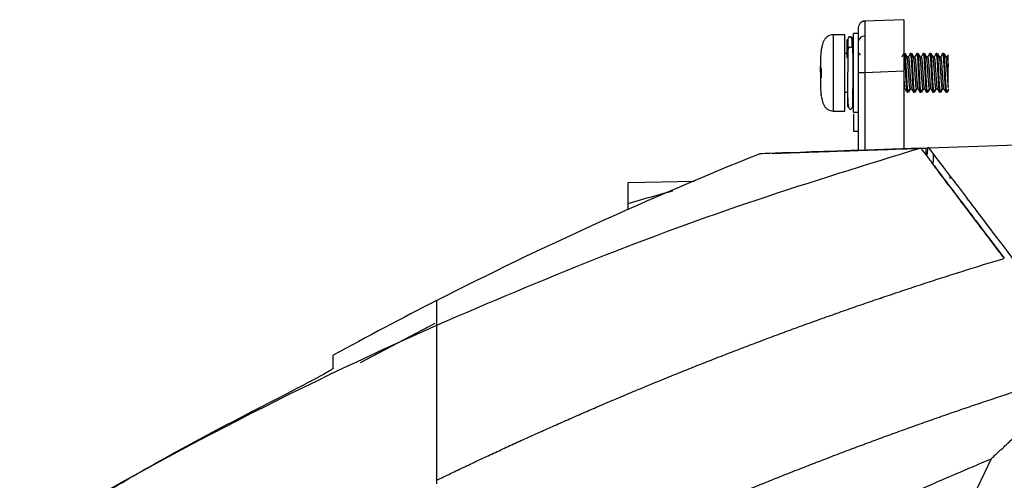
# Model space of a CAD drawing. Header units: millimetres. Extents: x 51 to 353, y -23 to 217.
# Tile 146 of 147: x 202 to 233, y 137 to 151. Entities that reach past the tile are written whole.
import ezdxf

# ---------------------------------------------------------------- set-up
doc = ezdxf.new("R2010")
doc.units = ezdxf.units.MM

msp = doc.modelspace()

# ---------------------------------------------------------------- linework, layer by layer
at = {"color": 7, "linetype": 'Continuous', "lineweight": 25}
for p, q in [((228.385, 150.755), (228.384, 150.739)), ((229.592, 150.798), (228.385, 150.755)), ((228.192, 150.37), (228.032, 150.37)), ((228.032, 149.15), (228.032, 150.37)), ((228.192, 149.15), (228.192, 150.37)), ((227.768, 150.33), (227.404, 150.33)), ((227.768, 149.15), (227.768, 150.33)), ((227.828, 150.181), (227.828, 149.885)), ((227.033, 149.859), (227.028, 149.814)), ((227.828, 149.75), (227.768, 149.75)), ((227.828, 149.885), (227.828, 149.656)), ((228.028, 149.656), (228.028, 149.885)), ((228.218, 149.75), (228.192, 149.75)), ((228.218, 149.75), (228.231, 149.704)), ((229.618, 149.75), (229.593, 149.75)), ((229.818, 149.75), (229.793, 149.75)), ((230.018, 149.75), (229.993, 149.75)), ((230.218, 149.75), (230.193, 149.75)), ((230.418, 149.75), (230.393, 149.75)), ((230.618, 149.75), (230.593, 149.75)), ((230.818, 149.75), (230.793, 149.75)), ((229.731, 149.641), (229.683, 149.641)), ((229.931, 149.641), (229.883, 149.641)), ((230.131, 149.641), (230.083, 149.641)), ((230.331, 149.641), (230.283, 149.641)), ((230.531, 149.641), (230.483, 149.641)), ((230.731, 149.641), (230.683, 149.641)), ((230.931, 149.641), (230.883, 149.641)), ((230.952, 149.641), (230.931, 149.641)), ((227.01, 149.381), (227.01, 149.379)), ((227.01, 149.38), (227.01, 149.378)), ((227.01, 149.319), (227.01, 149.308)), ((227.01, 149.319), (227.01, 149.308)), ((227.01, 149.189), (227.01, 149.172)), ((227.01, 149.127), (227.01, 149.11)), ((227.01, 149.127), (227.01, 149.111)), ((227.013, 149.325), (227.015, 149.36)), ((227.768, 147.97), (227.768, 149.15)), ((228.032, 147.93), (228.032, 149.15)), ((228.385, 149.156), (228.192, 149.156)), ((228.192, 146.751), (228.192, 149.156)), ((229.592, 149.199), (228.385, 149.156)), ((229.592, 149.199), (229.592, 146.8)), ((227.01, 148.992), (227.01, 148.98)), ((227.01, 148.991), (227.01, 148.98)), ((227.01, 148.921), (227.01, 148.919)), ((227.768, 148.55), (227.861, 148.55)), ((227.847, 148.55), (227.848, 148.414)), ((228.018, 148.55), (228.032, 148.55)), ((229.592, 148.658), (229.629, 148.658)), ((229.592, 148.637), (229.604, 148.658)), ((229.693, 148.55), (229.718, 148.55)), ((229.781, 148.658), (229.829, 148.658)), ((229.893, 148.55), (229.918, 148.55)), ((229.981, 148.658), (230.029, 148.658)), ((230.093, 148.55), (230.118, 148.55)), ((230.181, 148.658), (230.229, 148.658)), ((230.293, 148.55), (230.318, 148.55)), ((230.381, 148.658), (230.429, 148.658)), ((230.493, 148.55), (230.518, 148.55)), ((230.581, 148.658), (230.629, 148.658)), ((230.693, 148.55), (230.718, 148.55)), ((230.781, 148.658), (230.829, 148.658)), ((230.908, 148.55), (230.908, 148.579)), ((227.844, 148.452), (227.845, 148.384)), ((227.404, 147.97), (227.768, 147.97)), ((228.032, 147.93), (228.192, 147.93)), ((228.032, 147.349), (228.192, 147.349)), ((230.362, 146.827), (243.457, 147.283)), ((230.286, 146.624), (230.288, 146.824)), ((230.288, 146.824), (230.325, 146.826)), ((230.325, 146.826), (230.317, 146.625)), ((230.362, 146.827), (230.325, 146.826)), ((230.266, 146.624), (230.317, 146.625)), ((230.538, 146.264), (230.539, 146.233)), ((230.561, 146.234), (230.539, 146.233)), ((223.106, 145.784), (221.051, 145.749)), ((231.02, 145.96), (231.02, 145.879)), ((228.892, 142.175), (228.892, 142.149)), ((212.765, 140.179), (215.074, 141.402)), ((232.293, 137.197), (222.843, 117.475)), ((215.121, 136.699), (215.121, 136.426))]:
    msp.add_line(p, q, dxfattribs=at)
at = {"color": 8, "linetype": 'Continuous', "lineweight": 25}
for p, q in [((227.404, 150.33), (227.404, 147.97)), ((227.037, 149.875), (227.037, 149.873)), ((228.385, 149.156), (228.385, 146.758))]:
    msp.add_line(p, q, dxfattribs=at)
at = {"color": 7, "linetype": 'Continuous', "lineweight": 25, "flags": 128}
for points in [[(228.192, 150.556), (228.195, 150.594), (228.205, 150.628)], [(227.928, 149.94), (227.908, 149.942), (227.878, 149.937), (227.852, 149.925), (227.835, 149.907), (227.828, 149.885)], [(228.028, 149.885), (228.022, 149.907), (228.005, 149.925), (227.979, 149.937), (227.948, 149.942), (227.918, 149.937), (227.892, 149.925), (227.875, 149.907), (227.868, 149.885)], [(230.505, 146.308), (230.506, 146.335), (230.507, 146.438), (230.509, 146.634)]]:
    msp.add_lwpolyline(points, dxfattribs=at)
at = {"color": 7, "linetype": 'Continuous', "lineweight": 25}
for centre, radius, start, end in [((228.392, 150.556), 0.2, 92, 120.5012), ((227.949, 150.18), 0.0798, 0.3604, 97.9197), ((228.364, 150.113), 0.175, 84.0804, 169.1361), ((227.885, 149.661), 0.057, 185.8178, 249.8993), ((227.037, 149.253), 0.000846, 83.999, 150.9671), ((227.037, 149.046), 0.000821, 207.2475, 276.8561), ((230.908, 148.61), 0.06, 270, 281.9693), ((230.908, 148.61), 0.06, 282.6733, 316.8784), ((227.076, 148.432), 0.04, 161.512, 190.6572)]:
    msp.add_arc(centre, radius, start, end, dxfattribs=at)
at = {"color": 8, "linetype": 'Continuous', "lineweight": 25}
for centre, radius, start, end in [((227.077, 149.865), 0.0399, 168.3087, 176.2761), ((227.069, 149.287), 0.0389, 176.6875, 208.9205), ((227.069, 149.012), 0.0389, 150.6419, 183.3137)]:
    msp.add_arc(centre, radius, start, end, dxfattribs=at)
at = {"color": 7, "linetype": 'Continuous', "lineweight": 25}
for points, knots in [([(228.384, 150.748), (228.366, 150.747), (228.329, 150.745), (228.277, 150.721), (228.232, 150.681), (228.214, 150.646), (228.205, 150.628)], [0, 0, 0, 0, 0.240975, 0.492948, 0.748807, 1, 1, 1, 1]), ([(229.592, 150.798), (229.592, 150.797), (229.592, 150.797), (229.592, 150.794), (229.592, 150.788), (229.592, 150.781), (229.592, 150.766), (229.592, 150.738), (229.592, 150.687), (229.592, 150.621), (229.592, 150.511), (229.592, 150.337), (229.592, 150.124), (229.592, 149.936), (229.592, 149.79), (229.592, 149.641), (229.592, 149.509), (229.592, 149.393), (229.592, 149.296), (229.592, 149.231), (229.592, 149.199)], [0, 0, 0, 0, 0.023349, 0.046653, 0.069944, 0.093253, 0.116611, 0.178362, 0.240149, 0.304458, 0.368805, 0.500006, 0.631206, 0.695511, 0.759863, 0.821607, 0.883401, 0.922279, 0.961097, 1, 1, 1, 1]), ([(228.192, 150.146), (228.192, 150.159), (228.192, 150.184), (228.192, 150.22), (228.192, 150.254), (228.192, 150.287), (228.192, 150.335), (228.192, 150.392), (228.192, 150.451), (228.192, 150.498), (228.192, 150.528), (228.192, 150.545), (228.192, 150.554), (228.192, 150.555), (228.192, 150.556)], [0, 0, 0, 0, 0.049572, 0.099041, 0.148479, 0.197964, 0.24757, 0.373698, 0.499933, 0.626081, 0.752339, 0.834923, 0.91736, 1, 1, 1, 1]), ([(227.404, 150.33), (227.375, 150.327), (227.318, 150.323), (227.239, 150.285), (227.171, 150.231), (227.103, 150.136), (227.067, 150.012), (227.046, 149.915), (227.037, 149.875)], [0, 0, 0, 0, 0.1333809, 0.2680061, 0.4029984, 0.5348029, 0.8086725, 1, 1, 1, 1]), ([(227.995, 149.93), (227.995, 149.966), (227.994, 150.067), (227.989, 150.151), (227.993, 150.221), (227.92, 150.278), (227.887, 150.265), (227.859, 150.22), (227.84, 150.108), (227.835, 149.974), (227.832, 149.901)], [0, 0, 0, 0, 0.090511, 0.253733, 0.366913, 0.451482, 0.534049, 0.654137, 0.81003, 1, 1, 1, 1]), ([(227.864, 149.895), (227.864, 149.907), (227.865, 149.97), (227.866, 150.096), (227.868, 150.147), (227.868, 150.181)], [0, 0, 0, 0, 0.071414, 0.388021, 1, 1, 1, 1]), ([(227.989, 149.932), (227.99, 149.999), (227.991, 150.149), (227.993, 150.215), (227.996, 150.133), (227.998, 149.96), (227.999, 149.796), (227.999, 149.75)], [0, 0, 0, 0, 0.188374, 0.427003, 0.66563, 0.904255, 1, 1, 1, 1]), ([(228.192, 149.156), (228.192, 149.175), (228.192, 149.211), (228.192, 149.265), (228.192, 149.319), (228.192, 149.373), (228.192, 149.454), (228.192, 149.562), (228.192, 149.693), (228.192, 149.818), (228.192, 149.924), (228.192, 150.01), (228.192, 150.081), (228.192, 150.124), (228.192, 150.146)], [0, 0, 0, 0, 0.049601, 0.099096, 0.148558, 0.198064, 0.247688, 0.373848, 0.500094, 0.626231, 0.752457, 0.835009, 0.917407, 1, 1, 1, 1]), ([(228.382, 150.287), (228.382, 150.274), (228.382, 150.247), (228.382, 150.204), (228.382, 150.16), (228.382, 150.115), (228.382, 150.068), (228.382, 150.019), (228.382, 149.969), (228.382, 149.918), (228.382, 149.865), (228.382, 149.812), (228.382, 149.757), (228.383, 149.7), (228.383, 149.643), (228.383, 149.585), (228.383, 149.526), (228.383, 149.466), (228.384, 149.405), (228.384, 149.344), (228.384, 149.282), (228.384, 149.219), (228.385, 149.177), (228.385, 149.156)], [0, 0, 0, 0, 0.045131, 0.090511, 0.136138, 0.182014, 0.228138, 0.274511, 0.321133, 0.368003, 0.415122, 0.46249, 0.510107, 0.557974, 0.60609, 0.654455, 0.703069, 0.751933, 0.801047, 0.85041, 0.900024, 0.949887, 1, 1, 1, 1]), ([(227.03, 149.829), (227.03, 149.828), (227.03, 149.826), (227.029, 149.818), (227.024, 149.784), (227.016, 149.65), (227.011, 149.489), (227.01, 149.353), (227.01, 149.319)], [0, 0, 0, 0, 0.002452, 0.012282, 0.051754, 0.203947, 0.799335, 1, 1, 1, 1]), ([(227.037, 149.873), (227.037, 149.872), (227.037, 149.871), (227.036, 149.864), (227.034, 149.852), (227.032, 149.84), (227.031, 149.831), (227.03, 149.829), (227.03, 149.829)], [0, 0, 0, 0, 0.187279, 0.358711, 0.574735, 0.898197, 0.979588, 1, 1, 1, 1]), ([(227.848, 148.414), (227.849, 148.329), (227.85, 148.2), (227.852, 148.123), (227.854, 148.096), (227.856, 148.164), (227.858, 148.395), (227.861, 148.741), (227.863, 149.082), (227.865, 149.352), (227.866, 149.618), (227.868, 149.779), (227.868, 149.885)], [0, 0, 0, 0, 0.123938, 0.188058, 0.251752, 0.373922, 0.5, 0.626077, 0.748248, 0.811942, 0.876062, 1, 1, 1, 1]), ([(229.591, 149.747), (229.58, 149.729), (229.56, 149.694), (229.539, 149.658), (229.529, 149.641)], [0, 0, 0, 0, 0.514972, 1, 1, 1, 1]), ([(229.59, 149.739), (229.591, 149.743), (229.597, 149.765), (229.606, 149.714), (229.618, 149.586), (229.631, 149.385), (229.643, 149.15), (229.656, 148.914), (229.668, 148.715), (229.681, 148.577), (229.689, 148.559), (229.693, 148.55)], [0, 0, 0, 0, 0.029244, 0.150588, 0.271933, 0.393277, 0.514622, 0.635966, 0.757311, 0.878655, 1, 1, 1, 1]), ([(229.618, 149.75), (229.623, 149.741), (229.631, 149.723), (229.643, 149.584), (229.656, 149.386), (229.668, 149.149), (229.681, 148.914), (229.693, 148.713), (229.706, 148.585), (229.715, 148.534), (229.72, 148.556), (229.721, 148.561)], [0, 0, 0, 0, 0.121345, 0.242689, 0.364034, 0.485378, 0.606723, 0.728067, 0.849412, 0.970756, 1, 1, 1, 1]), ([(229.684, 149.638), (229.674, 149.656), (229.653, 149.693), (229.632, 149.729), (229.621, 149.747)], [0, 0, 0, 0, 0.499816, 1, 1, 1, 1]), ([(229.704, 149.641), (229.694, 149.659), (229.673, 149.694), (229.653, 149.729), (229.642, 149.748)], [0, 0, 0, 0, 0.487235, 1, 1, 1, 1]), ([(229.791, 149.747), (229.78, 149.729), (229.76, 149.694), (229.739, 149.658), (229.729, 149.641)], [0, 0, 0, 0, 0.514972, 1, 1, 1, 1]), ([(229.79, 149.739), (229.791, 149.743), (229.797, 149.765), (229.806, 149.714), (229.818, 149.586), (229.831, 149.385), (229.843, 149.15), (229.856, 148.914), (229.868, 148.715), (229.881, 148.577), (229.889, 148.559), (229.893, 148.55)], [0, 0, 0, 0, 0.029244, 0.150588, 0.271933, 0.393277, 0.514622, 0.635966, 0.757311, 0.878655, 1, 1, 1, 1]), ([(229.818, 149.75), (229.823, 149.741), (229.831, 149.723), (229.843, 149.584), (229.856, 149.386), (229.868, 149.149), (229.881, 148.914), (229.893, 148.713), (229.906, 148.585), (229.915, 148.534), (229.92, 148.556), (229.921, 148.561)], [0, 0, 0, 0, 0.121345, 0.242689, 0.364034, 0.485378, 0.606723, 0.728067, 0.849412, 0.970756, 1, 1, 1, 1]), ([(229.884, 149.638), (229.874, 149.656), (229.853, 149.693), (229.832, 149.729), (229.821, 149.747)], [0, 0, 0, 0, 0.499816, 1, 1, 1, 1]), ([(229.904, 149.641), (229.894, 149.659), (229.873, 149.694), (229.853, 149.729), (229.842, 149.748)], [0, 0, 0, 0, 0.487235, 1, 1, 1, 1]), ([(229.991, 149.747), (229.98, 149.729), (229.96, 149.694), (229.939, 149.658), (229.929, 149.641)], [0, 0, 0, 0, 0.514972, 1, 1, 1, 1]), ([(229.99, 149.739), (229.991, 149.743), (229.997, 149.765), (230.006, 149.714), (230.018, 149.586), (230.031, 149.385), (230.043, 149.15), (230.056, 148.914), (230.068, 148.715), (230.081, 148.577), (230.089, 148.559), (230.093, 148.55)], [0, 0, 0, 0, 0.029244, 0.150588, 0.271933, 0.393277, 0.514622, 0.635966, 0.757311, 0.878655, 1, 1, 1, 1]), ([(230.018, 149.75), (230.023, 149.741), (230.031, 149.723), (230.043, 149.584), (230.056, 149.386), (230.068, 149.149), (230.081, 148.914), (230.093, 148.713), (230.106, 148.585), (230.115, 148.534), (230.12, 148.556), (230.121, 148.561)], [0, 0, 0, 0, 0.121345, 0.242689, 0.364034, 0.485378, 0.606723, 0.728067, 0.849412, 0.970756, 1, 1, 1, 1]), ([(230.084, 149.638), (230.074, 149.656), (230.053, 149.693), (230.032, 149.729), (230.021, 149.747)], [0, 0, 0, 0, 0.499816, 1, 1, 1, 1]), ([(230.104, 149.641), (230.094, 149.659), (230.073, 149.694), (230.053, 149.729), (230.042, 149.748)], [0, 0, 0, 0, 0.487235, 1, 1, 1, 1]), ([(230.191, 149.747), (230.18, 149.729), (230.16, 149.694), (230.139, 149.658), (230.129, 149.641)], [0, 0, 0, 0, 0.514972, 1, 1, 1, 1]), ([(230.19, 149.739), (230.191, 149.743), (230.197, 149.765), (230.206, 149.714), (230.218, 149.586), (230.231, 149.385), (230.243, 149.15), (230.256, 148.914), (230.268, 148.715), (230.281, 148.577), (230.289, 148.559), (230.293, 148.55)], [0, 0, 0, 0, 0.029244, 0.150588, 0.271933, 0.393277, 0.514622, 0.635966, 0.757311, 0.878655, 1, 1, 1, 1]), ([(230.218, 149.75), (230.223, 149.741), (230.231, 149.723), (230.243, 149.584), (230.256, 149.386), (230.268, 149.149), (230.281, 148.914), (230.293, 148.713), (230.306, 148.585), (230.315, 148.534), (230.32, 148.556), (230.321, 148.561)], [0, 0, 0, 0, 0.121345, 0.242689, 0.364034, 0.485378, 0.606723, 0.728067, 0.849412, 0.970756, 1, 1, 1, 1]), ([(230.284, 149.638), (230.274, 149.656), (230.253, 149.693), (230.232, 149.729), (230.221, 149.747)], [0, 0, 0, 0, 0.499816, 1, 1, 1, 1]), ([(230.304, 149.641), (230.294, 149.659), (230.273, 149.694), (230.253, 149.729), (230.242, 149.748)], [0, 0, 0, 0, 0.487235, 1, 1, 1, 1]), ([(230.391, 149.747), (230.38, 149.729), (230.36, 149.694), (230.339, 149.658), (230.329, 149.641)], [0, 0, 0, 0, 0.514972, 1, 1, 1, 1]), ([(230.39, 149.739), (230.391, 149.743), (230.397, 149.765), (230.406, 149.714), (230.418, 149.586), (230.431, 149.385), (230.443, 149.15), (230.456, 148.914), (230.468, 148.715), (230.481, 148.577), (230.489, 148.559), (230.493, 148.55)], [0, 0, 0, 0, 0.029244, 0.150588, 0.271933, 0.393277, 0.514622, 0.635966, 0.757311, 0.878655, 1, 1, 1, 1]), ([(230.418, 149.75), (230.423, 149.741), (230.431, 149.723), (230.443, 149.584), (230.456, 149.386), (230.468, 149.149), (230.481, 148.914), (230.493, 148.713), (230.506, 148.585), (230.515, 148.534), (230.52, 148.556), (230.521, 148.561)], [0, 0, 0, 0, 0.121345, 0.242689, 0.364034, 0.485378, 0.606723, 0.728067, 0.849412, 0.970756, 1, 1, 1, 1]), ([(230.484, 149.638), (230.474, 149.656), (230.453, 149.693), (230.432, 149.729), (230.421, 149.747)], [0, 0, 0, 0, 0.499816, 1, 1, 1, 1]), ([(230.504, 149.641), (230.494, 149.659), (230.473, 149.694), (230.453, 149.729), (230.442, 149.748)], [0, 0, 0, 0, 0.487235, 1, 1, 1, 1]), ([(230.591, 149.747), (230.58, 149.729), (230.56, 149.694), (230.539, 149.658), (230.529, 149.641)], [0, 0, 0, 0, 0.514972, 1, 1, 1, 1]), ([(230.59, 149.739), (230.591, 149.743), (230.597, 149.765), (230.606, 149.714), (230.618, 149.586), (230.631, 149.385), (230.643, 149.15), (230.656, 148.914), (230.668, 148.715), (230.681, 148.577), (230.689, 148.559), (230.693, 148.55)], [0, 0, 0, 0, 0.029244, 0.150588, 0.271933, 0.393277, 0.514622, 0.635966, 0.757311, 0.878655, 1, 1, 1, 1]), ([(230.618, 149.75), (230.623, 149.741), (230.631, 149.723), (230.643, 149.584), (230.656, 149.386), (230.668, 149.149), (230.681, 148.914), (230.693, 148.713), (230.706, 148.585), (230.715, 148.534), (230.72, 148.556), (230.721, 148.561)], [0, 0, 0, 0, 0.121345, 0.242689, 0.364034, 0.485378, 0.606723, 0.728067, 0.849412, 0.970756, 1, 1, 1, 1]), ([(230.684, 149.638), (230.674, 149.656), (230.653, 149.693), (230.632, 149.729), (230.621, 149.747)], [0, 0, 0, 0, 0.499816, 1, 1, 1, 1]), ([(230.704, 149.641), (230.694, 149.659), (230.673, 149.694), (230.653, 149.729), (230.642, 149.748)], [0, 0, 0, 0, 0.487235, 1, 1, 1, 1]), ([(230.791, 149.747), (230.78, 149.729), (230.76, 149.694), (230.739, 149.658), (230.729, 149.641)], [0, 0, 0, 0, 0.514972, 1, 1, 1, 1]), ([(230.79, 149.739), (230.791, 149.743), (230.797, 149.765), (230.806, 149.714), (230.818, 149.586), (230.831, 149.385), (230.843, 149.15), (230.856, 148.914), (230.868, 148.715), (230.881, 148.577), (230.889, 148.559), (230.893, 148.55)], [0, 0, 0, 0, 0.029244, 0.150588, 0.271933, 0.393277, 0.514622, 0.635966, 0.757311, 0.878655, 1, 1, 1, 1]), ([(230.818, 149.75), (230.823, 149.741), (230.831, 149.723), (230.843, 149.584), (230.856, 149.386), (230.868, 149.15), (230.881, 148.914), (230.893, 148.715), (230.903, 148.616), (230.908, 148.584), (230.908, 148.579)], [0, 0, 0, 0, 0.13896, 0.27792, 0.41688, 0.55584, 0.6948, 0.83376, 0.972721, 1, 1, 1, 1]), ([(230.884, 149.638), (230.874, 149.656), (230.853, 149.693), (230.832, 149.729), (230.821, 149.747)], [0, 0, 0, 0, 0.499816, 1, 1, 1, 1]), ([(230.904, 149.641), (230.894, 149.659), (230.873, 149.694), (230.853, 149.729), (230.842, 149.748)], [0, 0, 0, 0, 0.487235, 1, 1, 1, 1]), ([(228.023, 149.148), (228.024, 149.195), (228.025, 149.29), (228.026, 149.472), (228.028, 149.583), (228.028, 149.656)], [0, 0, 0, 0, 0.2513068, 0.5065785, 1, 1, 1, 1]), ([(229.684, 149.631), (229.687, 149.625), (229.695, 149.611), (229.706, 149.505), (229.718, 149.343), (229.731, 149.15), (229.743, 148.956), (229.756, 148.794), (229.768, 148.68), (229.777, 148.665), (229.781, 148.658)], [0, 0, 0, 0, 0.094238, 0.223633, 0.353027, 0.482422, 0.611816, 0.741211, 0.870605, 1, 1, 1, 1]), ([(229.731, 149.641), (229.735, 149.634), (229.743, 149.619), (229.756, 149.505), (229.768, 149.343), (229.781, 149.15), (229.793, 148.956), (229.806, 148.794), (229.817, 148.688), (229.825, 148.674), (229.828, 148.668)], [0, 0, 0, 0, 0.129395, 0.258789, 0.388184, 0.517578, 0.646973, 0.776367, 0.905762, 1, 1, 1, 1]), ([(229.884, 149.631), (229.887, 149.625), (229.895, 149.611), (229.906, 149.505), (229.918, 149.343), (229.931, 149.15), (229.943, 148.956), (229.956, 148.794), (229.968, 148.68), (229.977, 148.665), (229.981, 148.658)], [0, 0, 0, 0, 0.094238, 0.223633, 0.353027, 0.482422, 0.611816, 0.741211, 0.870605, 1, 1, 1, 1]), ([(229.931, 149.641), (229.935, 149.634), (229.943, 149.619), (229.956, 149.505), (229.968, 149.343), (229.981, 149.15), (229.993, 148.956), (230.006, 148.794), (230.017, 148.688), (230.025, 148.674), (230.028, 148.668)], [0, 0, 0, 0, 0.129395, 0.258789, 0.388184, 0.517578, 0.646973, 0.776367, 0.905762, 1, 1, 1, 1]), ([(230.084, 149.631), (230.087, 149.625), (230.095, 149.611), (230.106, 149.505), (230.118, 149.343), (230.131, 149.15), (230.143, 148.956), (230.156, 148.794), (230.168, 148.68), (230.177, 148.665), (230.181, 148.658)], [0, 0, 0, 0, 0.094238, 0.223633, 0.353027, 0.482422, 0.611816, 0.741211, 0.870605, 1, 1, 1, 1]), ([(230.131, 149.641), (230.135, 149.634), (230.143, 149.619), (230.156, 149.505), (230.168, 149.343), (230.181, 149.15), (230.193, 148.956), (230.206, 148.794), (230.217, 148.688), (230.225, 148.674), (230.228, 148.668)], [0, 0, 0, 0, 0.129395, 0.258789, 0.388184, 0.517578, 0.646973, 0.776367, 0.905762, 1, 1, 1, 1]), ([(230.284, 149.631), (230.287, 149.625), (230.295, 149.611), (230.306, 149.505), (230.318, 149.343), (230.331, 149.15), (230.343, 148.956), (230.356, 148.794), (230.368, 148.68), (230.377, 148.665), (230.381, 148.658)], [0, 0, 0, 0, 0.094238, 0.223633, 0.353027, 0.482422, 0.611816, 0.741211, 0.870605, 1, 1, 1, 1]), ([(230.331, 149.641), (230.335, 149.634), (230.343, 149.619), (230.356, 149.505), (230.368, 149.343), (230.381, 149.15), (230.393, 148.956), (230.406, 148.794), (230.417, 148.688), (230.425, 148.674), (230.428, 148.668)], [0, 0, 0, 0, 0.129395, 0.258789, 0.388184, 0.517578, 0.646973, 0.776367, 0.905762, 1, 1, 1, 1]), ([(230.484, 149.631), (230.487, 149.625), (230.495, 149.611), (230.506, 149.505), (230.518, 149.343), (230.531, 149.15), (230.543, 148.956), (230.556, 148.794), (230.568, 148.68), (230.577, 148.665), (230.581, 148.658)], [0, 0, 0, 0, 0.094238, 0.223633, 0.353027, 0.482422, 0.611816, 0.741211, 0.870605, 1, 1, 1, 1]), ([(230.531, 149.641), (230.535, 149.634), (230.543, 149.619), (230.556, 149.505), (230.568, 149.343), (230.581, 149.15), (230.593, 148.956), (230.606, 148.794), (230.617, 148.688), (230.625, 148.674), (230.628, 148.668)], [0, 0, 0, 0, 0.129395, 0.258789, 0.388184, 0.517578, 0.646973, 0.776367, 0.905762, 1, 1, 1, 1]), ([(230.684, 149.631), (230.687, 149.625), (230.695, 149.611), (230.706, 149.505), (230.718, 149.343), (230.731, 149.15), (230.743, 148.956), (230.756, 148.794), (230.768, 148.68), (230.777, 148.665), (230.781, 148.658)], [0, 0, 0, 0, 0.0942385, 0.223633, 0.3530275, 0.482422, 0.6118165, 0.741211, 0.8706055, 1, 1, 1, 1]), ([(230.731, 149.641), (230.735, 149.634), (230.743, 149.619), (230.756, 149.505), (230.768, 149.343), (230.781, 149.15), (230.793, 148.956), (230.806, 148.794), (230.817, 148.688), (230.825, 148.674), (230.828, 148.668)], [0, 0, 0, 0, 0.129395, 0.258789, 0.388184, 0.517578, 0.646973, 0.776367, 0.905762, 1, 1, 1, 1]), ([(230.884, 149.631), (230.887, 149.625), (230.895, 149.611), (230.906, 149.505), (230.918, 149.343), (230.931, 149.149), (230.943, 148.957), (230.956, 148.79), (230.964, 148.727), (230.968, 148.695)], [0, 0, 0, 0, 0.108245, 0.256871, 0.405497, 0.554122, 0.702748, 0.851374, 1, 1, 1, 1]), ([(230.963, 149.699), (230.961, 149.697), (230.95, 149.678), (230.939, 149.658), (230.929, 149.641)], [0, 0, 0, 0, 0.108775, 1, 1, 1, 1]), ([(230.931, 149.641), (230.935, 149.634), (230.943, 149.619), (230.956, 149.507), (230.964, 149.394), (230.968, 149.338)], [0, 0, 0, 0, 0.333333, 0.666667, 1, 1, 1, 1]), ([(230.968, 149.665), (230.968, 149.679), (230.968, 149.706), (230.966, 149.7), (230.966, 149.697)], [0, 0, 0, 0, 0.5427005, 1, 1, 1, 1]), ([(230.968, 149.338), (230.968, 149.389), (230.968, 149.491), (230.968, 149.601), (230.968, 149.646), (230.968, 149.665)], [0, 0, 0, 0, 0.363976, 0.72751, 1, 1, 1, 1]), ([(230.968, 149.399), (230.968, 149.421), (230.968, 149.495), (230.968, 149.542), (230.968, 149.575)], [0, 0, 0, 0, 0.301177, 1, 1, 1, 1]), ([(227.01, 149.308), (227.01, 149.308), (227.011, 149.307), (227.016, 149.302), (227.024, 149.294), (227.029, 149.291), (227.03, 149.289), (227.03, 149.289), (227.03, 149.289)], [0, 0, 0, 0, 0.200665, 0.796053, 0.948246, 0.987718, 0.997548, 1, 1, 1, 1]), ([(227.021, 149.28), (227.018, 149.284), (227.015, 149.288), (227.011, 149.298), (227.01, 149.303), (227.01, 149.308), (227.01, 149.308)], [0, 0, 0, 0, 0.489608, 0.514038, 0.980749, 1, 1, 1, 1]), ([(227.01, 149.188), (227.01, 149.215), (227.01, 149.251), (227.012, 149.287), (227.012, 149.296)], [0, 0, 0, 0, 0.761522, 1, 1, 1, 1]), ([(227.016, 149.287), (227.014, 149.255), (227.011, 149.2), (227.01, 149.148), (227.01, 149.127)], [0, 0, 0, 0, 0.600978, 1, 1, 1, 1]), ([(227.036, 149.265), (227.035, 149.266), (227.025, 149.276), (227.023, 149.278), (227.022, 149.279), (227.021, 149.28)], [0, 0, 0, 0, 0.103588, 0.763313, 1, 1, 1, 1]), ([(227.03, 149.289), (227.032, 149.288), (227.034, 149.285), (227.036, 149.276), (227.037, 149.266), (227.037, 149.258), (227.037, 149.254)], [0, 0, 0, 0, 0.3852881, 0.6232876, 0.8119322, 1, 1, 1, 1]), ([(227.036, 149.268), (227.036, 149.268), (227.035, 149.269), (227.036, 149.267), (227.036, 149.264), (227.037, 149.26), (227.037, 149.256), (227.037, 149.254), (227.037, 149.254)], [0, 0, 0, 0, 0.056506, 0.349014, 0.57305, 0.766508, 0.975525, 1, 1, 1, 1]), ([(227.037, 149.254), (227.037, 149.228), (227.036, 149.158), (227.037, 149.088), (227.037, 149.045)], [0, 0, 0, 0, 0.382204, 1, 1, 1, 1]), ([(227.852, 148.398), (227.855, 148.325), (227.86, 148.192), (227.879, 148.08), (227.907, 148.035), (227.941, 148.022), (228.012, 148.078), (228.009, 148.147), (228.015, 148.263), (228.016, 148.479), (228.021, 148.787), (228.023, 149.026), (228.023, 149.15)], [0, 0, 0, 0, 0.1239442, 0.2257349, 0.3042377, 0.3583833, 0.4141749, 0.4886358, 0.5956452, 0.720436, 0.8554453, 1, 1, 1, 1]), ([(230.968, 148.695), (230.968, 148.71), (230.968, 148.749), (230.968, 148.853), (230.968, 149.002), (230.968, 149.173), (230.968, 149.282), (230.968, 149.338)], [0, 0, 0, 0, 0.130725, 0.345439, 0.560154, 0.774869, 1, 1, 1, 1]), ([(227.01, 149.111), (227.01, 149.084), (227.01, 149.048), (227.012, 149.012), (227.012, 149.003)], [0, 0, 0, 0, 0.7615091, 1, 1, 1, 1]), ([(227.021, 149.02), (227.018, 149.016), (227.015, 149.012), (227.011, 149.002), (227.01, 148.996), (227.01, 148.991), (227.01, 148.991)], [0, 0, 0, 0, 0.429372, 0.514602, 0.980768, 1, 1, 1, 1]), ([(227.03, 149.01), (227.03, 149.01), (227.03, 149.01), (227.029, 149.009), (227.024, 149.005), (227.016, 148.997), (227.011, 148.993), (227.01, 148.991), (227.01, 148.991)], [0, 0, 0, 0, 0.002452, 0.012282, 0.051754, 0.203947, 0.799335, 1, 1, 1, 1]), ([(227.01, 148.98), (227.01, 148.946), (227.011, 148.81), (227.016, 148.649), (227.024, 148.515), (227.029, 148.482), (227.03, 148.473), (227.03, 148.471), (227.03, 148.47)], [0, 0, 0, 0, 0.2006647, 0.7960526, 0.948246, 0.9877175, 0.9975479, 1, 1, 1, 1]), ([(227.021, 149.02), (227.022, 149.02), (227.023, 149.021), (227.026, 149.024), (227.036, 149.034), (227.037, 149.035)], [0, 0, 0, 0, 0.229621, 0.86965, 1, 1, 1, 1]), ([(227.037, 149.045), (227.037, 149.041), (227.037, 149.034), (227.036, 149.024), (227.034, 149.016), (227.032, 149.012), (227.031, 149.011), (227.03, 149.01), (227.03, 149.01)], [0, 0, 0, 0, 0.187279, 0.358711, 0.574735, 0.898197, 0.979588, 1, 1, 1, 1]), ([(227.037, 149.045), (227.037, 149.044), (227.037, 149.041), (227.036, 149.037), (227.036, 149.033), (227.036, 149.031), (227.036, 149.031), (227.036, 149.031)], [0, 0, 0, 0, 0.152552, 0.349865, 0.55615, 0.792776, 1, 1, 1, 1]), ([(229.592, 148.99), (229.592, 148.98), (229.597, 148.907), (229.606, 148.796), (229.617, 148.688), (229.625, 148.674), (229.628, 148.668)], [0, 0, 0, 0, 0.051911, 0.399412, 0.746914, 1, 1, 1, 1]), ([(230.968, 148.765), (230.968, 148.776), (230.968, 148.813), (230.968, 148.866), (230.968, 148.903)], [0, 0, 0, 0, 0.30727, 1, 1, 1, 1]), ([(229.627, 148.661), (229.638, 148.643), (229.659, 148.607), (229.68, 148.57), (229.691, 148.552)], [0, 0, 0, 0, 0.499816, 1, 1, 1, 1]), ([(229.721, 148.552), (229.732, 148.57), (229.752, 148.606), (229.773, 148.641), (229.783, 148.658)], [0, 0, 0, 0, 0.514975, 1, 1, 1, 1]), ([(229.746, 148.558), (229.755, 148.575), (229.774, 148.608), (229.794, 148.641), (229.804, 148.658)], [0, 0, 0, 0, 0.486092, 1, 1, 1, 1]), ([(229.827, 148.661), (229.838, 148.643), (229.859, 148.607), (229.88, 148.57), (229.891, 148.552)], [0, 0, 0, 0, 0.499816, 1, 1, 1, 1]), ([(229.921, 148.552), (229.932, 148.57), (229.952, 148.606), (229.973, 148.641), (229.983, 148.658)], [0, 0, 0, 0, 0.514975, 1, 1, 1, 1]), ([(229.946, 148.558), (229.955, 148.575), (229.974, 148.608), (229.994, 148.641), (230.004, 148.658)], [0, 0, 0, 0, 0.486092, 1, 1, 1, 1]), ([(230.027, 148.661), (230.038, 148.643), (230.059, 148.607), (230.08, 148.57), (230.091, 148.552)], [0, 0, 0, 0, 0.499816, 1, 1, 1, 1]), ([(230.121, 148.552), (230.132, 148.57), (230.152, 148.606), (230.173, 148.641), (230.183, 148.658)], [0, 0, 0, 0, 0.514975, 1, 1, 1, 1]), ([(230.146, 148.558), (230.155, 148.575), (230.174, 148.608), (230.194, 148.641), (230.204, 148.658)], [0, 0, 0, 0, 0.4860925, 1, 1, 1, 1]), ([(230.227, 148.661), (230.238, 148.643), (230.259, 148.607), (230.28, 148.57), (230.291, 148.552)], [0, 0, 0, 0, 0.499816, 1, 1, 1, 1]), ([(230.321, 148.552), (230.332, 148.57), (230.352, 148.606), (230.373, 148.641), (230.383, 148.658)], [0, 0, 0, 0, 0.514975, 1, 1, 1, 1]), ([(230.346, 148.558), (230.355, 148.575), (230.374, 148.608), (230.394, 148.641), (230.404, 148.658)], [0, 0, 0, 0, 0.486092, 1, 1, 1, 1]), ([(230.427, 148.661), (230.438, 148.643), (230.459, 148.607), (230.48, 148.57), (230.491, 148.552)], [0, 0, 0, 0, 0.4998159, 1, 1, 1, 1]), ([(230.521, 148.552), (230.532, 148.57), (230.552, 148.606), (230.573, 148.641), (230.583, 148.658)], [0, 0, 0, 0, 0.514975, 1, 1, 1, 1]), ([(230.546, 148.558), (230.555, 148.575), (230.574, 148.608), (230.594, 148.641), (230.604, 148.658)], [0, 0, 0, 0, 0.486092, 1, 1, 1, 1]), ([(230.627, 148.661), (230.638, 148.643), (230.659, 148.607), (230.68, 148.57), (230.691, 148.552)], [0, 0, 0, 0, 0.499816, 1, 1, 1, 1]), ([(230.721, 148.552), (230.732, 148.57), (230.752, 148.606), (230.773, 148.641), (230.783, 148.658)], [0, 0, 0, 0, 0.514975, 1, 1, 1, 1]), ([(230.746, 148.558), (230.755, 148.575), (230.774, 148.608), (230.794, 148.641), (230.804, 148.658)], [0, 0, 0, 0, 0.486092, 1, 1, 1, 1]), ([(230.827, 148.661), (230.838, 148.643), (230.859, 148.607), (230.88, 148.57), (230.891, 148.552)], [0, 0, 0, 0, 0.499816, 1, 1, 1, 1]), ([(230.908, 148.579), (230.911, 148.568), (230.915, 148.546), (230.92, 148.556), (230.923, 148.561)], [0, 0, 0, 0, 0.491453, 1, 1, 1, 1]), ([(230.921, 148.552), (230.932, 148.57), (230.953, 148.607), (230.974, 148.643), (230.984, 148.661)], [0, 0, 0, 0, 0.5001841, 1, 1, 1, 1]), ([(230.938, 148.568), (230.951, 148.59), (230.993, 148.661), (230.945, 148.557), (230.954, 148.573), (230.956, 148.576), (230.957, 148.578), (230.958, 148.58), (230.959, 148.581), (230.96, 148.583), (230.96, 148.584), (230.961, 148.584), (230.961, 148.586), (230.963, 148.587), (230.965, 148.591), (230.968, 148.597), (230.968, 148.609), (230.968, 148.618)], [0, 0, 0, 0, 0.152992, 0.495608, 0.531674, 0.558879, 0.568047, 0.577228, 0.581809, 0.58528, 0.587744, 0.590217, 0.593233, 0.598472, 0.615622, 0.696477, 1, 1, 1, 1]), ([(227.034, 148.447), (227.033, 148.452), (227.032, 148.46), (227.031, 148.468), (227.03, 148.47), (227.03, 148.47)], [0, 0, 0, 0, 0.751904, 0.950255, 1, 1, 1, 1]), ([(227.037, 148.424), (227.046, 148.385), (227.067, 148.288), (227.103, 148.163), (227.171, 148.068), (227.239, 148.014), (227.318, 147.977), (227.375, 147.972), (227.404, 147.97)], [0, 0, 0, 0, 0.191327, 0.465197, 0.597002, 0.731994, 0.866619, 1, 1, 1, 1]), ([(228.032, 147.881), (228.032, 147.839), (228.032, 147.642), (228.032, 147.417), (228.032, 147.371), (228.032, 147.349)], [0, 0, 0, 0, 0.118826, 0.559413, 1, 1, 1, 1]), ([(230.118, 146.819), (228.42, 146.298), (225.024, 145.257), (220.019, 143.425), (216.753, 142.029), (215.121, 141.331)], [0, 0, 0, 0, 0.33333, 0.666664, 1, 1, 1, 1]), ([(225.516, 146.658), (225.637, 146.663), (225.879, 146.671), (226.527, 146.694), (227.373, 146.723), (228.33, 146.756), (229.31, 146.79), (229.962, 146.813), (230.288, 146.824)], [0, 0, 0, 0, 0.185046, 0.370751, 0.556458, 0.741506, 0.870754, 1, 1, 1, 1]), ([(230.117, 146.819), (230.13, 146.802), (230.154, 146.77), (230.193, 146.719), (230.231, 146.668), (230.271, 146.616), (230.312, 146.562), (230.353, 146.507), (230.396, 146.452), (230.439, 146.395), (230.483, 146.337), (230.528, 146.278), (230.573, 146.218), (230.699, 146.052), (230.917, 145.765), (231.243, 145.335), (231.591, 144.876), (231.874, 144.503), (232.08, 144.231), (232.203, 144.069), (232.327, 143.906), (232.452, 143.741), (232.578, 143.576), (232.662, 143.464), (232.705, 143.409)], [0, 0, 0, 0, 0.020657, 0.041282, 0.061881, 0.082462, 0.10303, 0.123592, 0.144154, 0.164723, 0.185304, 0.205905, 0.226531, 0.247189, 0.373592, 0.500005, 0.626407, 0.75282, 0.7941, 0.835279, 0.876407, 0.917536, 0.958717, 1, 1, 1, 1]), ([(230.362, 146.827), (230.49, 146.658), (230.751, 146.315), (231.242, 145.668), (231.784, 144.953), (232.351, 144.205), (232.753, 143.676), (232.949, 143.417)], [0, 0, 0, 0, 0.207558, 0.4222682, 0.6134906, 0.8103032, 1, 1, 1, 1]), ([(232.662, 143.464), (232.627, 143.511), (232.425, 143.777), (232.073, 144.241), (231.596, 144.87), (231.143, 145.467), (230.785, 145.938), (230.605, 146.176), (230.538, 146.264)], [0, 0, 0, 0, 0.04084, 0.233228, 0.425628, 0.647824, 0.870019, 1, 1, 1, 1]), ([(221.058, 145.106), (221.058, 145.232), (221.058, 145.484), (221.058, 145.685), (221.058, 145.77), (221.058, 145.748), (221.058, 145.747)], [0, 0, 0, 0, 0.333878, 0.668924, 0.992835, 1, 1, 1, 1]), ([(221.058, 144.905), (221.058, 144.925), (221.058, 144.977), (221.058, 145.058), (221.058, 145.106)], [0, 0, 0, 0, 0.391031, 1, 1, 1, 1]), ([(215.12, 136.535), (215.266, 136.605), (215.557, 136.746), (215.997, 136.955), (216.44, 137.165), (216.888, 137.374), (217.339, 137.583), (217.794, 137.791), (218.253, 137.999), (218.717, 138.206), (219.184, 138.412), (219.654, 138.618), (220.129, 138.823), (220.608, 139.027), (221.091, 139.231), (221.577, 139.433), (222.068, 139.635), (222.562, 139.836), (223.061, 140.036), (223.563, 140.235), (224.07, 140.432), (224.58, 140.629), (225.094, 140.824), (225.612, 141.019), (226.134, 141.212), (226.66, 141.403), (227.19, 141.593), (227.724, 141.782), (228.262, 141.97), (228.804, 142.155), (229.35, 142.34), (229.899, 142.522), (230.453, 142.703), (231.01, 142.883), (231.571, 143.06), (232.136, 143.236), (232.515, 143.351), (232.705, 143.409)], [0, 0, 0, 0, 0.0256, 0.051378, 0.077334, 0.103466, 0.129776, 0.156262, 0.182925, 0.209764, 0.236779, 0.26397, 0.291337, 0.318879, 0.346596, 0.374489, 0.402555, 0.430796, 0.459211, 0.487799, 0.516561, 0.545495, 0.574602, 0.603882, 0.633333, 0.662956, 0.69275, 0.722714, 0.752849, 0.783153, 0.813627, 0.84427, 0.875081, 0.90606, 0.937207, 0.96852, 1, 1, 1, 1]), ([(215.121, 142.101), (215.121, 142.1), (215.121, 142.1), (215.12, 142.097), (215.12, 142.093), (215.12, 142.086), (215.12, 142.077), (215.12, 142.058), (215.12, 142.017), (215.12, 141.938), (215.12, 141.824), (215.121, 141.702), (215.12, 141.579), (215.12, 141.464), (215.12, 141.377), (215.12, 141.331)], [0, 0, 0, 0, 0.04146, 0.083012, 0.124642, 0.166333, 0.20807, 0.24984, 0.37317, 0.500002, 0.619628, 0.750003, 0.822884, 0.906327, 1, 1, 1, 1]), ([(215.121, 142.093), (215.121, 142.092), (215.121, 142.088), (215.121, 142.056), (215.121, 141.988), (215.121, 141.877), (215.121, 141.729), (215.121, 141.545), (215.121, 141.404), (215.121, 141.331)], [0, 0, 0, 0, 0.056545, 0.210145, 0.369468, 0.521668, 0.681353, 0.833972, 1, 1, 1, 1]), ([(215.12, 141.331), (215.12, 141.301), (215.12, 141.241), (215.12, 141.15), (215.12, 141.057), (215.12, 140.962), (215.12, 140.866), (215.12, 140.768), (215.12, 140.669), (215.12, 140.568), (215.12, 140.465), (215.12, 140.361), (215.12, 140.256), (215.12, 140.149), (215.12, 140.041), (215.12, 139.931), (215.12, 139.82), (215.12, 139.707), (215.12, 139.594), (215.12, 139.479), (215.12, 139.362), (215.12, 139.245), (215.12, 139.087), (215.12, 138.886), (215.12, 138.642), (215.12, 138.393), (215.12, 138.139), (215.12, 137.881), (215.12, 137.618), (215.12, 137.352), (215.12, 137.083), (215.12, 136.81), (215.12, 136.627), (215.12, 136.535)], [0, 0, 0, 0, 0.0231491, 0.0463642, 0.0696452, 0.0929917, 0.1164032, 0.1398794, 0.1634199, 0.1870241, 0.2106915, 0.2344216, 0.2582139, 0.2820678, 0.3059827, 0.3299581, 0.3539933, 0.3780879, 0.4022412, 0.4264527, 0.4507218, 0.4750479, 0.4994307, 0.5480663, 0.5970385, 0.6463406, 0.6959648, 0.7459031, 0.7961469, 0.8466872, 0.8975153, 0.9486223, 1, 1, 1, 1]), ([(215.121, 141.331), (215.121, 141.302), (215.121, 141.243), (215.121, 141.154), (215.121, 141.064), (215.121, 140.972), (215.121, 140.879), (215.121, 140.784), (215.121, 140.688), (215.121, 140.591), (215.121, 140.492), (215.121, 140.391), (215.121, 140.141), (215.121, 139.727), (215.121, 139.134), (215.121, 138.518), (215.121, 138.01), (215.121, 137.618), (215.121, 137.353), (215.121, 137.083), (215.121, 136.811), (215.121, 136.627), (215.121, 136.535)], [0, 0, 0, 0, 0.022617, 0.045252, 0.06791, 0.090597, 0.113318, 0.136078, 0.158882, 0.181737, 0.204647, 0.227617, 0.250653, 0.374491, 0.499424, 0.621649, 0.745882, 0.79614, 0.846642, 0.897428, 0.948535, 1, 1, 1, 1]), ([(211.921, 140.01), (211.921, 140.025), (211.921, 140.054), (211.921, 140.096), (211.921, 140.134), (211.921, 140.169), (211.921, 140.219), (211.921, 140.277), (211.921, 140.332), (211.921, 140.369), (211.921, 140.392), (211.921, 140.403), (211.921, 140.404), (211.921, 140.405)], [0, 0, 0, 0, 0.053269, 0.104904, 0.154905, 0.203271, 0.250005, 0.376063, 0.5, 0.621001, 0.749998, 0.865998, 1, 1, 1, 1]), ([(210.391, 129.202), (210.52, 129.276), (210.779, 129.424), (211.169, 129.646), (211.563, 129.868), (211.959, 130.089), (212.358, 130.31), (212.761, 130.531), (213.167, 130.751), (213.576, 130.972), (213.988, 131.192), (214.403, 131.411), (214.822, 131.63), (215.244, 131.849), (215.668, 132.067), (216.096, 132.284), (216.528, 132.502), (216.962, 132.718), (217.4, 132.934), (217.841, 133.149), (218.285, 133.364), (218.732, 133.577), (219.182, 133.791), (219.636, 134.003), (220.093, 134.214), (220.553, 134.425), (221.017, 134.635), (221.483, 134.843), (221.953, 135.051), (222.426, 135.258), (222.902, 135.464), (223.382, 135.669), (223.865, 135.872), (224.35, 136.075), (224.84, 136.276), (225.332, 136.476), (225.828, 136.675), (226.326, 136.873), (226.829, 137.069), (227.334, 137.264), (227.842, 137.457), (228.354, 137.649), (228.869, 137.84), (229.387, 138.029), (229.908, 138.216), (230.432, 138.402), (230.96, 138.587), (231.491, 138.769), (232.025, 138.95), (232.562, 139.129), (233.102, 139.307), (233.645, 139.482), (234.192, 139.656), (234.741, 139.828), (235.109, 139.94), (235.293, 139.997)], [0, 0, 0, 0, 0.016402, 0.032901, 0.049496, 0.066188, 0.082977, 0.099862, 0.116844, 0.133922, 0.151097, 0.168367, 0.185734, 0.203196, 0.220755, 0.238409, 0.256159, 0.274005, 0.291946, 0.309982, 0.328113, 0.34634, 0.364662, 0.383078, 0.401589, 0.420195, 0.438895, 0.457689, 0.476577, 0.495559, 0.514634, 0.533803, 0.553066, 0.572421, 0.59187, 0.611411, 0.631045, 0.650771, 0.670589, 0.690499, 0.7105, 0.730593, 0.750778, 0.771053, 0.791418, 0.811874, 0.83242, 0.853056, 0.873782, 0.894597, 0.915501, 0.936493, 0.957574, 0.978743, 1, 1, 1, 1]), ([(211.921, 140.01), (211.92, 140.009), (211.92, 140.007), (211.917, 140.002), (211.912, 139.997), (211.906, 139.991), (211.893, 139.98), (211.869, 139.963), (211.828, 139.936), (211.777, 139.904), (211.695, 139.855), (211.594, 139.798), (211.479, 139.735), (211.388, 139.686), (211.292, 139.635), (211.198, 139.586), (211.109, 139.539), (211.024, 139.495), (210.938, 139.451), (210.851, 139.407), (210.792, 139.377), (210.762, 139.362)], [0, 0, 0, 0, 0.024217, 0.048469, 0.072805, 0.097273, 0.12192, 0.184964, 0.248523, 0.308452, 0.36912, 0.499334, 0.561579, 0.624371, 0.686619, 0.749253, 0.799445, 0.84941, 0.899354, 0.949484, 1, 1, 1, 1]), ([(232.293, 137.197), (232.33, 137.232), (232.408, 137.304), (232.528, 137.416), (232.657, 137.536), (232.794, 137.664), (232.94, 137.8), (233.094, 137.944), (233.257, 138.096), (233.428, 138.256), (233.608, 138.424), (233.82, 138.621), (234.053, 138.839), (234.297, 139.068), (234.519, 139.275), (234.718, 139.46), (234.894, 139.625), (235.047, 139.767), (235.178, 139.889), (235.257, 139.963), (235.293, 139.997)], [0, 0, 0, 0, 0.0373023, 0.0774156, 0.1203442, 0.1660877, 0.2146481, 0.2660333, 0.3202552, 0.3773235, 0.4372405, 0.4999998, 0.5890813, 0.6705868, 0.7445098, 0.8108247, 0.8695207, 0.9206124, 0.9641131, 1, 1, 1, 1]), ([(204.578, 135.996), (205.197, 136.359), (207.221, 137.548), (209.311, 138.618), (210.762, 139.362)], [0, 0, 0, 0, 0.30546, 1, 1, 1, 1]), ([(215.546, 128.972), (215.658, 129.035), (215.88, 129.16), (216.205, 129.343), (216.518, 129.517), (216.817, 129.683), (217.104, 129.842), (217.377, 129.992), (217.9, 130.278), (218.684, 130.703), (219.851, 131.323), (221.138, 131.994), (222.536, 132.704), (224.154, 133.506), (226.01, 134.4), (227.741, 135.202), (229.124, 135.824), (230.151, 136.278), (231.21, 136.738), (231.929, 137.043), (232.293, 137.197)], [0, 0, 0, 0, 0.020804, 0.040794, 0.059967, 0.07832, 0.095849, 0.112554, 0.128432, 0.191621, 0.255888, 0.340842, 0.424832, 0.507861, 0.63098, 0.755901, 0.814412, 0.874604, 0.936466, 1, 1, 1, 1])]:
    msp.add_open_spline(points, degree=3, knots=knots, dxfattribs=at)
at = {"color": 8, "linetype": 'Continuous', "lineweight": 25}
for points, knots in [([(228.384, 150.739), (228.384, 150.735), (228.383, 150.723), (228.382, 150.608), (228.382, 150.414), (228.382, 150.287)], [0, 0, 0, 0, 0.155801, 0.445877, 1, 1, 1, 1]), ([(228.025, 149.899), (228.025, 149.954), (228.026, 150.106), (228.028, 150.152), (228.028, 150.181)], [0, 0, 0, 0, 0.360369, 1, 1, 1, 1]), ([(228.023, 149.149), (228.023, 149.149), (228.024, 149.282), (228.026, 149.565), (228.028, 149.778), (228.028, 149.885)], [0, 0, 0, 0, 0.001282, 0.500638, 1, 1, 1, 1]), ([(227.848, 148.644), (227.849, 148.585), (227.851, 148.468), (227.853, 148.416), (227.856, 148.471), (227.858, 148.63), (227.861, 148.869), (227.863, 149.056), (227.863, 149.149)], [0, 0, 0, 0, 0.166703, 0.333407, 0.500108, 0.666807, 0.833506, 1, 1, 1, 1]), ([(221.058, 145.106), (221.335, 145.188), (221.804, 145.326), (222.253, 145.448), (222.437, 145.498)], [0, 0, 0, 0, 0.591217, 1, 1, 1, 1])]:
    msp.add_open_spline(points, degree=3, knots=knots, dxfattribs=at)
at = {"color": 7, "linetype": 'Continuous', "lineweight": 25}
for points in [[(230.117, 146.819), (228.496, 146.762), (225.981, 146.675), (225.12, 146.645), (225.12, 146.645)], [(215.121, 142.101), (218.382, 143.767), (221.72, 145.284), (225.12, 146.645)], [(215.121, 142.101), (214.046, 141.551), (212.979, 140.986), (211.921, 140.405)], [(215.121, 141.331), (210.688, 139.365), (206.374, 137.132), (202.211, 134.644)]]:
    msp.add_open_spline(points, degree=3, dxfattribs=at)

doc.saveas('drawing.dxf')
